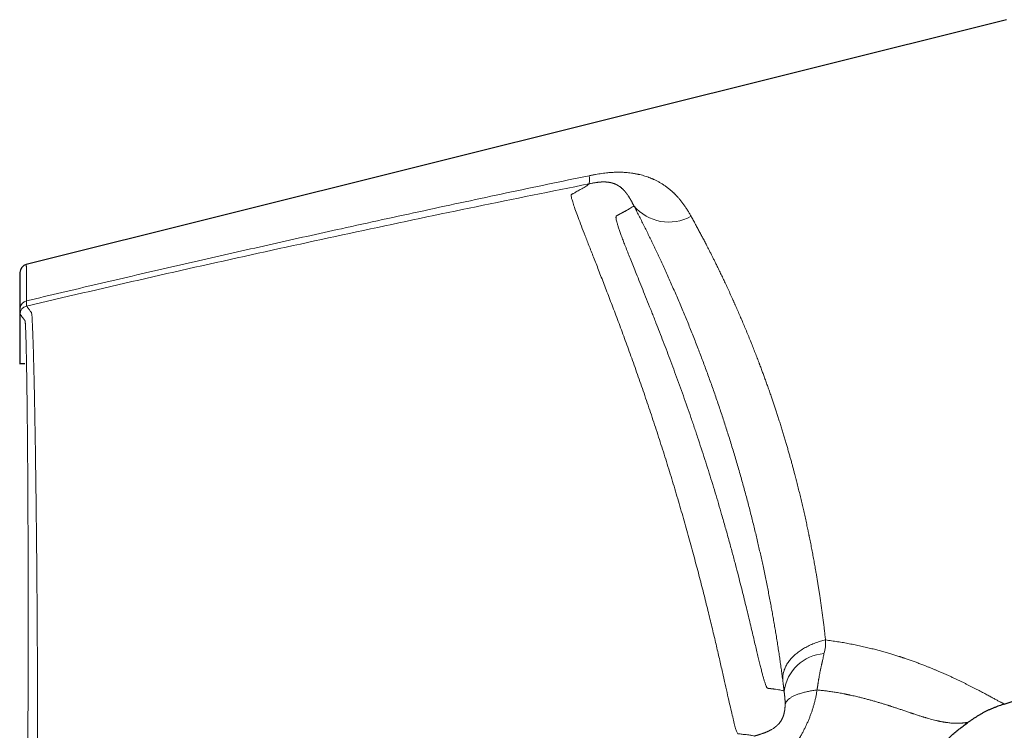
# Model space of a CAD drawing. Header units: millimetres. Extents: x 8 to 854, y 12 to 457.
# Tile 72 of 74: x 704 to 775, y 396 to 447. Entities that reach past the tile are written whole.
import ezdxf

# ---------------------------------------------------------------- set-up
doc = ezdxf.new("R2010")
doc.units = ezdxf.units.MM

msp = doc.modelspace()

# ---------------------------------------------------------------- linework, layer by layer
at = {"color": 7, "linetype": 'Continuous', "lineweight": 30}
for p, q in [((775.141, 446.643), (704.747, 429.065)), ((704.292, 428.484), (704.292, 421.925)), ((704.649, 421.925), (704.251, 421.925)), ((774.985, 397.506), (790.211, 402.579)), ((772.176, 396.041), (772.204, 396.061))]:
    msp.add_line(p, q, dxfattribs=at)
at = {"color": 252, "linetype": 'Continuous', "lineweight": 0}
msp.add_line((772.204, 396.061), (772.394, 396.199), dxfattribs=at)
for centre, radius, start, end in [((744.147, 435.174), 1.053, 342.59503, 14.87234), ((750.888, 435.376), 3.264, 219.82332, 299.39892), ((704.859, 425.905), 0.559, 99.00048, 177.7399), ((704.903, 425.5), 0.6, 103.252, 179.99971), ((759.366, 401.923), 2.784, 343.46369, 3.85376), ((762.277, 398.004), 3.137, 94.43117, 172.02813)]:
    msp.add_arc(centre, radius, start, end, dxfattribs=at)
at = {"color": 7, "linetype": 'Continuous', "lineweight": 30}
msp.add_arc((704.892, 428.483), 0.6, 104.02023, 180, dxfattribs=at)
at = {"color": 252, "linetype": 'Continuous', "lineweight": 0}
for points, knots in [([(745.165, 435.444), (745.244, 435.46), (745.4, 435.492), (745.632, 435.534), (745.859, 435.571), (746.08, 435.604), (746.297, 435.632), (746.492, 435.652), (746.665, 435.668), (746.818, 435.679), (746.968, 435.687), (747.115, 435.692), (747.26, 435.694), (747.401, 435.694), (747.54, 435.69), (747.704, 435.682), (747.891, 435.668), (748.103, 435.646), (748.27, 435.622), (748.394, 435.602), (748.476, 435.587), (748.557, 435.572), (748.639, 435.555), (748.72, 435.537), (748.838, 435.51), (748.993, 435.47), (749.181, 435.414), (749.325, 435.367), (749.427, 435.33), (749.489, 435.307), (749.55, 435.283), (749.611, 435.259), (749.672, 435.234), (749.733, 435.208), (749.838, 435.162), (749.987, 435.091), (750.175, 434.992), (750.359, 434.886), (750.539, 434.771), (750.72, 434.644), (750.903, 434.504), (751.037, 434.39), (751.124, 434.313), (751.164, 434.277), (751.204, 434.239), (751.243, 434.202), (751.283, 434.164), (751.322, 434.125), (751.4, 434.046), (751.515, 433.925), (751.663, 433.754), (751.809, 433.575), (751.952, 433.385), (752.091, 433.187), (752.227, 432.978), (752.361, 432.76), (752.447, 432.609), (752.49, 432.532)], [0, 0, 0, 0, 0.023248, 0.045976, 0.068208, 0.089969, 0.111284, 0.132181, 0.147598, 0.16281, 0.177829, 0.192671, 0.207349, 0.221878, 0.236274, 0.250552, 0.273257, 0.296214, 0.319466, 0.328692, 0.337971, 0.347307, 0.356703, 0.366159, 0.37568, 0.398503, 0.421552, 0.444857, 0.452766, 0.460709, 0.468685, 0.476696, 0.484743, 0.492827, 0.500948, 0.527493, 0.554295, 0.581384, 0.608789, 0.636538, 0.667491, 0.698927, 0.706054, 0.713207, 0.720387, 0.727594, 0.734827, 0.742089, 0.749378, 0.778613, 0.808416, 0.838805, 0.869794, 0.901396, 0.933625, 0.96649, 1, 1, 1, 1]), ([(704.772, 426.457), (705.615, 426.658), (707.301, 427.058), (709.83, 427.652), (712.36, 428.242), (714.891, 428.826), (717.408, 429.403), (719.909, 429.971), (722.397, 430.532), (724.885, 431.088), (727.531, 431.674), (730.336, 432.289), (733.3, 432.933), (736.265, 433.571), (739.231, 434.202), (742.197, 434.827), (744.176, 435.238), (745.165, 435.444)], [0, 0, 0, 0, 0.062774, 0.125538, 0.188292, 0.251037, 0.313774, 0.375385, 0.436989, 0.498587, 0.56018, 0.633498, 0.706811, 0.780117, 0.853417, 0.926711, 1, 1, 1, 1]), ([(745.152, 434.859), (745.191, 434.866), (745.266, 434.881), (745.373, 434.901), (745.472, 434.919), (745.562, 434.935), (745.632, 434.946), (745.681, 434.953), (745.712, 434.958), (745.742, 434.962), (745.776, 434.966), (745.818, 434.971), (745.862, 434.976), (745.904, 434.98), (745.939, 434.983), (745.967, 434.986), (745.989, 434.987), (746.009, 434.989), (746.032, 434.99), (746.067, 434.992), (746.115, 434.994), (746.171, 434.995), (746.22, 434.995), (746.261, 434.995), (746.299, 434.994), (746.337, 434.993), (746.375, 434.991), (746.419, 434.988), (746.469, 434.983), (746.524, 434.977), (746.584, 434.969), (746.634, 434.961), (746.668, 434.955), (746.68, 434.952), (746.684, 434.952), (746.688, 434.951), (746.692, 434.95), (746.696, 434.949), (746.703, 434.948), (746.713, 434.946), (746.729, 434.943), (746.748, 434.938), (746.77, 434.933), (746.795, 434.927), (746.815, 434.921), (746.831, 434.917), (746.841, 434.914), (746.852, 434.911), (746.862, 434.908), (746.873, 434.905), (746.884, 434.901), (746.895, 434.898), (746.918, 434.89), (746.946, 434.881), (746.979, 434.868), (747.006, 434.857), (747.032, 434.847), (747.056, 434.836), (747.079, 434.826), (747.102, 434.815), (747.127, 434.802), (747.156, 434.788), (747.186, 434.771), (747.216, 434.754), (747.247, 434.736), (747.276, 434.718), (747.303, 434.701), (747.321, 434.689), (747.33, 434.683), (747.332, 434.681), (747.335, 434.679), (747.337, 434.678), (747.34, 434.676), (747.342, 434.674), (747.36, 434.662), (747.393, 434.638), (747.439, 434.603), (747.481, 434.569), (747.52, 434.535), (747.557, 434.502), (747.59, 434.471), (747.62, 434.441), (747.647, 434.413), (747.669, 434.389), (747.688, 434.369), (747.703, 434.353), (747.717, 434.336), (747.727, 434.325), (747.733, 434.318), (747.735, 434.316), (747.736, 434.315), (747.737, 434.313), (747.739, 434.312), (747.742, 434.308), (747.752, 434.296), (747.77, 434.275), (747.793, 434.247), (747.813, 434.222), (747.832, 434.199), (747.847, 434.178), (747.86, 434.161), (747.871, 434.147), (747.879, 434.136), (747.884, 434.129), (747.889, 434.123), (747.893, 434.117), (747.898, 434.11), (747.904, 434.102), (747.909, 434.094), (747.933, 434.061), (747.967, 434.012), (748, 433.962), (748.015, 433.939), (748.019, 433.932), (748.024, 433.925), (748.028, 433.917), (748.033, 433.911), (748.039, 433.9), (748.049, 433.885), (748.062, 433.863), (748.076, 433.84), (748.09, 433.818), (748.102, 433.797), (748.116, 433.775), (748.128, 433.753), (748.139, 433.734), (748.15, 433.715), (748.161, 433.697), (748.172, 433.676), (748.185, 433.653), (748.197, 433.631), (748.208, 433.611), (748.218, 433.593), (748.232, 433.568), (748.248, 433.537), (748.269, 433.498), (748.292, 433.454), (748.319, 433.404), (748.348, 433.348), (748.369, 433.307), (748.381, 433.286)], [0, 0, 0, 0, 0.015115, 0.0289712, 0.0417073, 0.0534663, 0.0643962, 0.0692566, 0.0730139, 0.0765176, 0.0811647, 0.0868929, 0.0936559, 0.098788, 0.1043978, 0.1083467, 0.1109025, 0.1138444, 0.1171764, 0.1208882, 0.1294035, 0.1394567, 0.1472001, 0.1537732, 0.1605395, 0.1675075, 0.1746853, 0.1820807, 0.1935448, 0.2055319, 0.2180628, 0.2355054, 0.243521, 0.2445864, 0.2456555, 0.2467283, 0.2478048, 0.248885, 0.2499689, 0.2532931, 0.257628, 0.2629899, 0.2693984, 0.2768768, 0.2854508, 0.2885254, 0.2917235, 0.2950462, 0.2984944, 0.3020693, 0.3057721, 0.3096037, 0.313128, 0.3289278, 0.3393948, 0.34967, 0.3597419, 0.3695999, 0.3785857, 0.387295, 0.3987365, 0.4112693, 0.4249023, 0.4394763, 0.4531513, 0.4674023, 0.48081, 0.4918967, 0.4930989, 0.4942927, 0.4954778, 0.4966544, 0.4978223, 0.4989817, 0.5001324, 0.5240322, 0.5466297, 0.56788, 0.5877466, 0.6061998, 0.6229246, 0.6382452, 0.6521474, 0.6646201, 0.6729958, 0.680567, 0.6873313, 0.6950218, 0.6957969, 0.6965543, 0.6972938, 0.6980155, 0.6987194, 0.6994055, 0.702132, 0.714947, 0.7265611, 0.7369731, 0.7461775, 0.7541681, 0.7609392, 0.7660216, 0.7700922, 0.7731476, 0.7740697, 0.7768068, 0.7796683, 0.7825325, 0.7853995, 0.7882692, 0.8192046, 0.8366959, 0.8389962, 0.8412989, 0.843604, 0.8459115, 0.8482215, 0.8501854, 0.8556312, 0.8623561, 0.870377, 0.8758918, 0.8819006, 0.8884123, 0.8945994, 0.8994495, 0.9043221, 0.909219, 0.914142, 0.920371, 0.9260776, 0.9302644, 0.9347826, 0.9396396, 0.9475136, 0.9561921, 0.9657185, 0.9761472, 0.9875463, 1, 1, 1, 1]), ([(704.766, 426.084), (707.452, 426.711), (712.823, 427.964), (720.893, 429.773), (728.97, 431.528), (737.056, 433.229), (742.453, 434.315), (745.152, 434.859)], [0, 0, 0, 0, 0.200035, 0.400028, 0.60001, 0.799997, 1, 1, 1, 1]), ([(757.025, 395.209), (756.988, 395.222), (756.914, 395.249), (756.645, 395.289), (756.347, 395.328), (756.089, 395.346), (755.966, 395.371), (755.868, 395.36), (755.82, 395.395), (755.756, 395.546), (755.67, 395.824), (755.568, 396.205), (755.449, 396.693), (755.314, 397.27), (755.161, 397.943), (754.988, 398.709), (754.795, 399.566), (754.58, 400.51), (754.345, 401.527), (754.089, 402.615), (753.81, 403.772), (753.509, 404.993), (753.185, 406.266), (752.841, 407.579), (752.477, 408.928), (752.092, 410.31), (751.687, 411.717), (751.267, 413.138), (750.833, 414.56), (750.386, 415.978), (749.929, 417.391), (749.463, 418.792), (748.992, 420.172), (748.521, 421.518), (748.053, 422.823), (747.594, 424.079), (747.145, 425.283), (746.709, 426.431), (746.291, 427.519), (745.895, 428.539), (745.525, 429.485), (745.184, 430.351), (744.876, 431.138), (744.604, 431.841), (744.371, 432.454), (744.181, 432.972), (744.035, 433.395), (743.939, 433.705), (743.888, 433.917), (743.871, 434.046), (743.891, 434.099), (743.94, 434.122), (743.988, 434.145), (744.087, 434.199), (744.282, 434.307), (744.596, 434.48), (744.9, 434.658), (745.115, 434.799), (745.14, 434.839), (745.152, 434.859)], [0, 0, 0, 0, 0.079317, 0.158649, 0.237992, 0.262987, 0.28796, 0.295848, 0.304632, 0.313783, 0.322846, 0.331935, 0.340601, 0.349275, 0.357896, 0.366514, 0.37517, 0.383859, 0.392505, 0.401121, 0.409764, 0.41846, 0.427155, 0.435788, 0.44441, 0.453066, 0.461767, 0.470459, 0.479087, 0.487696, 0.496359, 0.505049, 0.513752, 0.52246, 0.531144, 0.539768, 0.548365, 0.557004, 0.565696, 0.574361, 0.582956, 0.591552, 0.600226, 0.608927, 0.617563, 0.626151, 0.634781, 0.643451, 0.650694, 0.657932, 0.664938, 0.671297, 0.677434, 0.683571, 0.712603, 0.76443, 0.842955, 0.92148, 1, 1, 1, 1]), ([(748.381, 433.286), (748.365, 433.271), (748.335, 433.242), (748.238, 433.175), (748.119, 433.101), (747.988, 433.025), (747.893, 432.971), (747.826, 432.934), (747.794, 432.916), (747.761, 432.898), (747.727, 432.88), (747.692, 432.861), (747.656, 432.842), (747.615, 432.82), (747.567, 432.794), (747.527, 432.773), (747.499, 432.758), (747.486, 432.751), (747.473, 432.744), (747.459, 432.737), (747.445, 432.729), (747.429, 432.721), (747.408, 432.709), (747.383, 432.696), (747.355, 432.681), (747.329, 432.667), (747.306, 432.654), (747.284, 432.643), (747.27, 432.635), (747.26, 432.63), (747.256, 432.627), (747.251, 432.625), (747.247, 432.623), (747.243, 432.62), (747.238, 432.618), (747.232, 432.615), (747.225, 432.611), (747.215, 432.607), (747.204, 432.601), (747.191, 432.595), (747.178, 432.588), (747.163, 432.581), (747.149, 432.573), (747.137, 432.565), (747.125, 432.556), (747.115, 432.545), (747.106, 432.527), (747.1, 432.503), (747.097, 432.474), (747.097, 432.438), (747.099, 432.398), (747.108, 432.328), (747.13, 432.215), (747.176, 432.038), (747.24, 431.825), (747.322, 431.578), (747.421, 431.298), (747.536, 430.985), (747.668, 430.639), (747.816, 430.258), (747.979, 429.845), (748.157, 429.401), (748.348, 428.927), (748.564, 428.391), (748.808, 427.788), (749.08, 427.112), (749.365, 426.403), (749.66, 425.661), (749.947, 424.933), (750.225, 424.223), (750.491, 423.536), (750.761, 422.828), (751.035, 422.102), (751.311, 421.361), (751.588, 420.604), (751.865, 419.836), (752.141, 419.057), (752.416, 418.269), (752.688, 417.475), (752.957, 416.676), (753.22, 415.876), (753.479, 415.076), (753.733, 414.275), (753.982, 413.477), (754.224, 412.683), (754.459, 411.895), (754.702, 411.064), (754.951, 410.191), (755.204, 409.284), (755.445, 408.397), (755.675, 407.532), (755.881, 406.74), (756.065, 406.019), (756.229, 405.363), (756.386, 404.73), (756.534, 404.121), (756.675, 403.538), (756.808, 402.982), (756.933, 402.453), (757.051, 401.955), (757.162, 401.487), (757.266, 401.051), (757.363, 400.649), (757.453, 400.282), (757.536, 399.95), (757.613, 399.654), (757.684, 399.396), (757.749, 399.175), (757.809, 398.991), (757.859, 398.855), (757.9, 398.759), (757.928, 398.709), (757.948, 398.682), (757.958, 398.671), (757.965, 398.665), (757.968, 398.662), (757.972, 398.659), (757.975, 398.656), (757.978, 398.654), (757.982, 398.652), (757.986, 398.648), (757.993, 398.645), (758.002, 398.641), (758.013, 398.638), (758.026, 398.635), (758.041, 398.633), (758.059, 398.631), (758.074, 398.63), (758.083, 398.63), (758.087, 398.63), (758.089, 398.629), (758.09, 398.629), (758.093, 398.629), (758.098, 398.629), (758.105, 398.629), (758.113, 398.629), (758.122, 398.628), (758.13, 398.628), (758.136, 398.628), (758.14, 398.628), (758.143, 398.627), (758.146, 398.627), (758.153, 398.627), (758.162, 398.626), (758.173, 398.624), (758.183, 398.623), (758.192, 398.621), (758.198, 398.619), (758.203, 398.618), (758.207, 398.617), (758.21, 398.617), (758.213, 398.616), (758.216, 398.615), (758.219, 398.614), (758.221, 398.614), (758.224, 398.614), (758.228, 398.613), (758.232, 398.612), (758.237, 398.612), (758.244, 398.611), (758.25, 398.61), (758.266, 398.609), (758.29, 398.606), (758.322, 398.602), (758.353, 398.598), (758.382, 398.594), (758.41, 398.59), (758.514, 398.576), (758.676, 398.552), (758.865, 398.521), (759.011, 398.491), (759.117, 398.464), (759.153, 398.447), (759.171, 398.439)], [0, 0, 0, 0, 0.046243, 0.092381, 0.138415, 0.168741, 0.199022, 0.205813, 0.212603, 0.21939, 0.226175, 0.232957, 0.239738, 0.246516, 0.255909, 0.265589, 0.267802, 0.270029, 0.27227, 0.274526, 0.276796, 0.279546, 0.282409, 0.287175, 0.291633, 0.295781, 0.299622, 0.302746, 0.305631, 0.306347, 0.307047, 0.30773, 0.308397, 0.309047, 0.309681, 0.310517, 0.311623, 0.313, 0.314647, 0.316565, 0.318648, 0.320535, 0.322836, 0.324794, 0.326412, 0.328194, 0.330313, 0.33242, 0.334515, 0.336599, 0.338672, 0.340736, 0.345902, 0.35108, 0.356283, 0.361477, 0.36666, 0.371844, 0.377005, 0.382202, 0.387448, 0.392661, 0.397892, 0.403154, 0.409454, 0.415753, 0.422071, 0.428367, 0.43464, 0.439872, 0.445135, 0.450442, 0.455748, 0.461065, 0.466403, 0.471759, 0.477103, 0.482444, 0.487823, 0.493168, 0.49849, 0.503813, 0.509141, 0.514484, 0.519796, 0.525104, 0.530419, 0.536783, 0.543129, 0.549484, 0.55582, 0.562133, 0.567387, 0.572641, 0.577908, 0.583153, 0.588389, 0.593628, 0.598869, 0.604091, 0.609306, 0.614546, 0.619759, 0.624958, 0.630173, 0.635358, 0.640526, 0.645689, 0.650858, 0.656047, 0.660214, 0.664193, 0.665955, 0.667853, 0.668298, 0.668749, 0.669208, 0.669673, 0.670146, 0.670625, 0.671111, 0.672236, 0.673614, 0.675247, 0.677133, 0.679686, 0.682593, 0.685854, 0.686773, 0.687273, 0.68744, 0.687691, 0.688024, 0.688922, 0.690141, 0.691427, 0.692945, 0.694693, 0.695426, 0.695998, 0.696556, 0.697102, 0.697636, 0.699862, 0.701836, 0.703325, 0.704779, 0.706229, 0.706798, 0.707366, 0.707934, 0.708501, 0.709068, 0.709368, 0.709731, 0.710237, 0.710885, 0.711677, 0.712611, 0.713688, 0.714908, 0.716172, 0.722105, 0.727913, 0.733596, 0.739155, 0.744588, 0.749896, 0.79994, 0.849969, 0.899987, 0.949996, 1, 1, 1, 1]), ([(748.381, 433.286), (748.44, 433.17), (748.559, 432.94), (748.739, 432.588), (748.919, 432.231), (749.1, 431.869), (749.282, 431.502), (749.461, 431.137), (749.637, 430.774), (749.81, 430.414), (749.983, 430.049), (750.158, 429.679), (750.34, 429.289), (750.529, 428.879), (750.725, 428.448), (750.921, 428.012), (751.117, 427.57), (751.313, 427.123), (751.509, 426.671), (751.704, 426.213), (751.897, 425.756), (752.086, 425.302), (752.271, 424.851), (752.454, 424.398), (752.637, 423.942), (752.817, 423.483), (752.993, 423.03), (753.165, 422.584), (753.331, 422.144), (753.496, 421.701), (753.66, 421.255), (753.823, 420.806), (753.985, 420.355), (754.144, 419.902), (754.302, 419.448), (754.458, 418.992), (754.611, 418.537), (754.762, 418.084), (754.909, 417.632), (755.055, 417.179), (755.203, 416.712), (755.352, 416.233), (755.503, 415.742), (755.651, 415.25), (755.796, 414.758), (755.939, 414.266), (756.077, 413.783), (756.209, 413.309), (756.337, 412.844), (756.463, 412.379), (756.585, 411.916), (756.705, 411.456), (756.822, 410.998), (756.936, 410.542), (757.047, 410.087), (757.156, 409.634), (757.262, 409.184), (757.365, 408.739), (757.465, 408.299), (757.563, 407.859), (757.66, 407.41), (757.758, 406.952), (757.854, 406.487), (757.948, 406.025), (758.039, 405.566), (758.127, 405.112), (758.21, 404.669), (758.29, 404.239), (758.365, 403.82), (758.438, 403.405), (758.509, 402.992), (758.58, 402.567), (758.65, 402.131), (758.721, 401.685), (758.788, 401.245), (758.853, 400.812), (758.915, 400.385), (758.973, 399.964), (759.03, 399.549), (759.065, 399.278), (759.083, 399.143)], [0, 0, 0, 0, 0.013209, 0.026375, 0.039501, 0.052591, 0.06565, 0.078683, 0.09095, 0.1032, 0.115439, 0.127688, 0.14, 0.153728, 0.167447, 0.181163, 0.194881, 0.208607, 0.222345, 0.236102, 0.249881, 0.26307, 0.276219, 0.289333, 0.302417, 0.315476, 0.328514, 0.340792, 0.35306, 0.365323, 0.377603, 0.389939, 0.402257, 0.41456, 0.426853, 0.439139, 0.451423, 0.46349, 0.475563, 0.487646, 0.499743, 0.512784, 0.525819, 0.538851, 0.551886, 0.564929, 0.577985, 0.590312, 0.602659, 0.615031, 0.627401, 0.639665, 0.651924, 0.66418, 0.676438, 0.688701, 0.700975, 0.713043, 0.725127, 0.737233, 0.749363, 0.76244, 0.775502, 0.788554, 0.8016, 0.814644, 0.827692, 0.840002, 0.852322, 0.864657, 0.877029, 0.889461, 0.903312, 0.917142, 0.930957, 0.944763, 0.958565, 0.972368, 0.986178, 1, 1, 1, 1]), ([(752.49, 432.532), (752.543, 432.435), (752.649, 432.244), (752.808, 431.953), (752.964, 431.664), (753.118, 431.377), (753.269, 431.091), (753.418, 430.808), (753.553, 430.547), (753.676, 430.309), (753.787, 430.093), (753.896, 429.878), (754.003, 429.667), (754.111, 429.452), (754.22, 429.232), (754.348, 428.973), (754.493, 428.676), (754.655, 428.342), (754.817, 428.001), (754.982, 427.653), (755.153, 427.285), (755.33, 426.898), (755.465, 426.601), (755.55, 426.411), (755.587, 426.33), (755.623, 426.248), (755.659, 426.166), (755.696, 426.084), (755.732, 426.001), (755.769, 425.918), (755.848, 425.74), (755.969, 425.462), (756.132, 425.082), (756.297, 424.693), (756.462, 424.296), (756.629, 423.891), (756.79, 423.494), (756.944, 423.107), (757.092, 422.731), (757.202, 422.449), (757.272, 422.265), (757.305, 422.18), (757.338, 422.094), (757.37, 422.01), (757.399, 421.932), (757.438, 421.828), (757.488, 421.698), (757.564, 421.492), (757.658, 421.239), (757.769, 420.935), (757.883, 420.621), (757.999, 420.295), (758.117, 419.959), (758.228, 419.638), (758.333, 419.333), (758.43, 419.047), (758.528, 418.754), (758.627, 418.454), (758.726, 418.149), (758.828, 417.831), (758.931, 417.506), (759.033, 417.176), (759.132, 416.852), (759.227, 416.534), (759.319, 416.225), (759.407, 415.923), (759.491, 415.629), (759.573, 415.341), (759.651, 415.06), (759.727, 414.785), (759.8, 414.517), (759.87, 414.256), (759.923, 414.054), (759.961, 413.911), (759.983, 413.824), (760.006, 413.738), (760.03, 413.645), (760.082, 413.443), (760.161, 413.128), (760.265, 412.709), (760.366, 412.292), (760.464, 411.879), (760.558, 411.472), (760.652, 411.058), (760.745, 410.637), (760.814, 410.318), (760.857, 410.113), (760.877, 410.019), (760.897, 409.925), (760.917, 409.831), (760.936, 409.738), (760.955, 409.645), (760.997, 409.44), (761.061, 409.124), (761.144, 408.7), (761.224, 408.281), (761.301, 407.867), (761.375, 407.459), (761.441, 407.084), (761.5, 406.743), (761.552, 406.433), (761.602, 406.127), (761.65, 405.827), (761.696, 405.532), (761.743, 405.223), (761.792, 404.895), (761.841, 404.546), (761.89, 404.196), (761.937, 403.845), (761.982, 403.495), (762.026, 403.147), (762.067, 402.801), (762.107, 402.454), (762.131, 402.225), (762.144, 402.11)], [0, 0, 0, 0, 0.012453, 0.024659, 0.036619, 0.048331, 0.059797, 0.071016, 0.081988, 0.090436, 0.098732, 0.106877, 0.11487, 0.122711, 0.130928, 0.139383, 0.151299, 0.163327, 0.175477, 0.187745, 0.200129, 0.213883, 0.227771, 0.230515, 0.233263, 0.236017, 0.238775, 0.241539, 0.244307, 0.247081, 0.249859, 0.262217, 0.27475, 0.287453, 0.300325, 0.313361, 0.326558, 0.338301, 0.350164, 0.362143, 0.364794, 0.36745, 0.370112, 0.372779, 0.375322, 0.377406, 0.382394, 0.387489, 0.396509, 0.405838, 0.415474, 0.425414, 0.435653, 0.446188, 0.45467, 0.46333, 0.472165, 0.481174, 0.490354, 0.499702, 0.509757, 0.51961, 0.529281, 0.538767, 0.548065, 0.557013, 0.565776, 0.574352, 0.58274, 0.590936, 0.598941, 0.606751, 0.614366, 0.616999, 0.619608, 0.622193, 0.624761, 0.62794, 0.640362, 0.653078, 0.665673, 0.678145, 0.690491, 0.702708, 0.715994, 0.729119, 0.732043, 0.734958, 0.737865, 0.740763, 0.743653, 0.746535, 0.749408, 0.762755, 0.776041, 0.789265, 0.802423, 0.815513, 0.828533, 0.838712, 0.848845, 0.858931, 0.86897, 0.878797, 0.888492, 0.900287, 0.912259, 0.924407, 0.936729, 0.949227, 0.961671, 0.974282, 0.987058, 1, 1, 1, 1]), ([(704.747, 429.065), (704.747, 429.064), (704.747, 429.061), (704.747, 429.039), (704.747, 429.004), (704.748, 428.953), (704.749, 428.887), (704.749, 428.806), (704.75, 428.709), (704.751, 428.596), (704.753, 428.466), (704.754, 428.317), (704.756, 428.148), (704.758, 427.962), (704.76, 427.756), (704.762, 427.533), (704.764, 427.292), (704.766, 427.034), (704.769, 426.757), (704.771, 426.558), (704.772, 426.457)], [0, 0, 0, 0, 0.050937, 0.102518, 0.15474, 0.207595, 0.261077, 0.314208, 0.367929, 0.42223, 0.477102, 0.533548, 0.590562, 0.648131, 0.706241, 0.764878, 0.822963, 0.881523, 0.940542, 1, 1, 1, 1]), ([(704.3, 425.927), (704.3, 426.005), (704.3, 426.16), (704.299, 426.38), (704.298, 426.589), (704.298, 426.788), (704.297, 426.976), (704.297, 427.149), (704.296, 427.309), (704.296, 427.456), (704.295, 427.594), (704.295, 427.722), (704.294, 427.843), (704.294, 427.955), (704.294, 428.059), (704.293, 428.151), (704.293, 428.232), (704.293, 428.302), (704.293, 428.359), (704.292, 428.405), (704.292, 428.44), (704.292, 428.465), (704.292, 428.48), (704.292, 428.482), (704.292, 428.483)], [0, 0, 0, 0, 0.046933, 0.093755, 0.140484, 0.187141, 0.233744, 0.280313, 0.324208, 0.368108, 0.412029, 0.455987, 0.499998, 0.546638, 0.593225, 0.639781, 0.686324, 0.732875, 0.779454, 0.823413, 0.867432, 0.911524, 0.955709, 1, 1, 1, 1]), ([(704.766, 426.084), (704.766, 426.085), (704.765, 426.088), (704.765, 426.106), (704.765, 426.136), (704.766, 426.177), (704.767, 426.23), (704.768, 426.294), (704.77, 426.369), (704.771, 426.428), (704.772, 426.457)], [0, 0, 0, 0, 0.126189, 0.251633, 0.376541, 0.501116, 0.625557, 0.750058, 0.874811, 1, 1, 1, 1]), ([(704.303, 425.5), (704.303, 425.501), (704.303, 425.503), (704.303, 425.517), (704.303, 425.538), (704.302, 425.569), (704.302, 425.607), (704.302, 425.655), (704.301, 425.71), (704.301, 425.774), (704.301, 425.845), (704.301, 425.9), (704.3, 425.927)], [0, 0, 0, 0, 0.100243, 0.200171, 0.299978, 0.399854, 0.499993, 0.599663, 0.699307, 0.799117, 0.899284, 1, 1, 1, 1]), ([(705.077, 381.118), (705.111, 381.18), (705.16, 381.269), (705.259, 381.45), (705.308, 381.54), (705.329, 381.578), (705.337, 381.593), (705.339, 381.598), (705.342, 381.602), (705.344, 381.607), (705.347, 381.611), (705.35, 381.616), (705.353, 381.623), (705.358, 381.631), (705.363, 381.642), (705.369, 381.653), (705.375, 381.665), (705.381, 381.675), (705.387, 381.685), (705.393, 381.696), (705.399, 381.705), (705.405, 381.727), (705.413, 381.767), (705.421, 381.836), (705.429, 381.944), (705.437, 382.081), (705.445, 382.236), (705.451, 382.401), (705.462, 382.692), (705.475, 383.174), (705.491, 383.929), (705.505, 384.826), (705.518, 385.863), (705.53, 387.03), (705.54, 388.317), (705.547, 389.713), (705.553, 391.213), (705.557, 392.807), (705.558, 394.48), (705.557, 396.216), (705.553, 397.912), (705.547, 399.551), (705.543, 400.678), (705.54, 401.328), (705.539, 401.517), (705.538, 401.701), (705.537, 401.943), (705.535, 402.245), (705.533, 402.604), (705.53, 403.253), (705.524, 404.186), (705.515, 405.336), (705.507, 406.437), (705.498, 407.461), (705.489, 408.44), (705.479, 409.372), (705.468, 410.463), (705.454, 411.68), (705.438, 412.985), (705.422, 414.154), (705.407, 415.225), (705.392, 416.192), (705.381, 416.849), (705.376, 417.197), (705.374, 417.29), (705.373, 417.364), (705.371, 417.445), (705.37, 417.535), (705.367, 417.728), (705.361, 418.049), (705.352, 418.521), (705.342, 419.068), (705.33, 419.682), (705.316, 420.35), (705.3, 421.056), (705.283, 421.786), (705.265, 422.466), (705.248, 423.086), (705.23, 423.641), (705.212, 424.161), (705.193, 424.628), (705.174, 425.016), (705.155, 425.32), (705.137, 425.531), (705.117, 425.622), (705.101, 425.634), (705.085, 425.659), (705.068, 425.679), (705.055, 425.697), (705.047, 425.708), (705.043, 425.712), (705.041, 425.716), (705.038, 425.719), (705.036, 425.723), (705.013, 425.753), (704.932, 425.861), (704.823, 426.007), (704.785, 426.058), (704.766, 426.084)], [0, 0, 0, 0, 0.140445, 0.202241, 0.229432, 0.241396, 0.242963, 0.24453, 0.246096, 0.247663, 0.249229, 0.250795, 0.253002, 0.255967, 0.259689, 0.264044, 0.267853, 0.271233, 0.274666, 0.277489, 0.280489, 0.283888, 0.287766, 0.292044, 0.296697, 0.30149, 0.305378, 0.309272, 0.313177, 0.323559, 0.333945, 0.344285, 0.354652, 0.365052, 0.375415, 0.385754, 0.396113, 0.406528, 0.416913, 0.427245, 0.437603, 0.446351, 0.455077, 0.456494, 0.457192, 0.458213, 0.459558, 0.461226, 0.463217, 0.465529, 0.471978, 0.478674, 0.484592, 0.490311, 0.495819, 0.501108, 0.506193, 0.514633, 0.522475, 0.529705, 0.536312, 0.542961, 0.548838, 0.549806, 0.550269, 0.55079, 0.551368, 0.552003, 0.552697, 0.555497, 0.558975, 0.563138, 0.567983, 0.573487, 0.579646, 0.586464, 0.593949, 0.600432, 0.607366, 0.614737, 0.622522, 0.630696, 0.638777, 0.647307, 0.656242, 0.665378, 0.674814, 0.685599, 0.696854, 0.699656, 0.701354, 0.703051, 0.704749, 0.706446, 0.708144, 0.74948, 0.87474, 1, 1, 1, 1]), ([(704.33, 381.7), (704.336, 381.71), (704.347, 381.731), (704.368, 381.768), (704.391, 381.812), (704.418, 381.861), (704.449, 381.918), (704.485, 381.983), (704.516, 382.039), (704.538, 382.079), (704.549, 382.1), (704.561, 382.122), (704.573, 382.144), (704.585, 382.167), (704.604, 382.201), (704.619, 382.229), (704.631, 382.249), (704.632, 382.251), (704.633, 382.253), (704.635, 382.255), (704.636, 382.257), (704.637, 382.26), (704.639, 382.264), (704.641, 382.268), (704.643, 382.271), (704.645, 382.274), (704.646, 382.277), (704.647, 382.279), (704.648, 382.281), (704.65, 382.284), (704.651, 382.288), (704.653, 382.294), (704.657, 382.308), (704.661, 382.33), (704.665, 382.365), (704.67, 382.408), (704.674, 382.46), (704.679, 382.521), (704.682, 382.581), (704.686, 382.637), (704.688, 382.685), (704.691, 382.736), (704.693, 382.79), (704.696, 382.847), (704.699, 382.907), (704.701, 382.97), (704.704, 383.052), (704.708, 383.156), (704.712, 383.286), (704.717, 383.425), (704.721, 383.574), (704.726, 383.732), (704.73, 383.899), (704.734, 384.08), (704.739, 384.276), (704.744, 384.489), (704.749, 384.711), (704.753, 384.944), (704.758, 385.18), (704.762, 385.417), (704.766, 385.653), (704.77, 385.897), (704.774, 386.149), (704.778, 386.408), (704.782, 386.675), (704.787, 386.959), (704.791, 387.26), (704.795, 387.578), (704.799, 387.904), (704.803, 388.238), (704.807, 388.57), (704.811, 388.898), (704.814, 389.222), (704.818, 389.553), (704.821, 389.89), (704.824, 390.234), (704.827, 390.584), (704.831, 390.951), (704.834, 391.335), (704.837, 391.738), (704.84, 392.147), (704.843, 392.563), (704.846, 392.972), (704.849, 393.373), (704.852, 393.766), (704.854, 394.163), (704.856, 394.563), (704.859, 394.968), (704.861, 395.377), (704.863, 395.804), (704.865, 396.249), (704.867, 396.711), (704.869, 397.177), (704.871, 397.646), (704.872, 398.103), (704.873, 398.549), (704.875, 398.983), (704.876, 399.42), (704.877, 399.859), (704.878, 400.301), (704.879, 400.745), (704.879, 401.204), (704.88, 401.678), (704.88, 402.168), (704.881, 402.659), (704.881, 403.151), (704.881, 403.629), (704.881, 404.092), (704.881, 404.539), (704.881, 404.985), (704.88, 405.43), (704.88, 405.875), (704.879, 406.319), (704.878, 406.777), (704.878, 407.247), (704.877, 407.73), (704.875, 408.21), (704.874, 408.686), (704.873, 409.146), (704.871, 409.588), (704.87, 410.013), (704.868, 410.436), (704.866, 410.857), (704.864, 411.274), (704.862, 411.689), (704.86, 412.114), (704.858, 412.548), (704.856, 412.991), (704.853, 413.43), (704.85, 413.863), (704.847, 414.279), (704.845, 414.677), (704.842, 415.058), (704.839, 415.433), (704.836, 415.804), (704.833, 416.169), (704.83, 416.529), (704.827, 416.896), (704.823, 417.269), (704.82, 417.646), (704.816, 418.016), (704.812, 418.377), (704.808, 418.72), (704.804, 419.045), (704.801, 419.353), (704.797, 419.654), (704.793, 419.948), (704.789, 420.235), (704.785, 420.515), (704.781, 420.796), (704.777, 421.077), (704.772, 421.357), (704.768, 421.628), (704.763, 421.89), (704.759, 422.135), (704.755, 422.363), (704.75, 422.575), (704.746, 422.779), (704.742, 422.974), (704.737, 423.161), (704.733, 423.34), (704.729, 423.498), (704.725, 423.637), (704.722, 423.759), (704.718, 423.876), (704.715, 423.987), (704.712, 424.092), (704.708, 424.191), (704.704, 424.293), (704.7, 424.394), (704.696, 424.494), (704.692, 424.586), (704.688, 424.669), (704.683, 424.739), (704.68, 424.797), (704.676, 424.844), (704.673, 424.886), (704.67, 424.922), (704.666, 424.958), (704.662, 424.991), (704.657, 425.016), (704.654, 425.027), (704.652, 425.032), (704.651, 425.033), (704.651, 425.035), (704.65, 425.036), (704.649, 425.038), (704.647, 425.04), (704.645, 425.043), (704.643, 425.047), (704.641, 425.05), (704.638, 425.054), (704.636, 425.057), (704.633, 425.06), (704.631, 425.063), (704.629, 425.066), (704.628, 425.067), (704.627, 425.068), (704.627, 425.069), (704.626, 425.07), (704.625, 425.07), (704.625, 425.071), (704.624, 425.072), (704.623, 425.074), (704.617, 425.08), (704.605, 425.096), (704.588, 425.118), (704.567, 425.148), (704.546, 425.174), (704.526, 425.202), (704.495, 425.244), (704.455, 425.297), (704.41, 425.357), (704.372, 425.408), (704.342, 425.448), (704.318, 425.48), (704.308, 425.493), (704.303, 425.5)], [0, 0, 0, 0, 0.028232, 0.056428, 0.084586, 0.112708, 0.140793, 0.171643, 0.202449, 0.21051, 0.218568, 0.226622, 0.234674, 0.242723, 0.250768, 0.270429, 0.271236, 0.271969, 0.272636, 0.273329, 0.274047, 0.27479, 0.27601, 0.277293, 0.278639, 0.279336, 0.280048, 0.280776, 0.28152, 0.282257, 0.282916, 0.284463, 0.286002, 0.288634, 0.291243, 0.293831, 0.296398, 0.298945, 0.301473, 0.302955, 0.304431, 0.305901, 0.307366, 0.308826, 0.31028, 0.31173, 0.313176, 0.31565, 0.318129, 0.320613, 0.323102, 0.325599, 0.328104, 0.330598, 0.333335, 0.336073, 0.338816, 0.341563, 0.344316, 0.346812, 0.349306, 0.351798, 0.354289, 0.35678, 0.359273, 0.361771, 0.364515, 0.367252, 0.369984, 0.372713, 0.37544, 0.377917, 0.380394, 0.382873, 0.385356, 0.387842, 0.390333, 0.39282, 0.39555, 0.398281, 0.401012, 0.403746, 0.406484, 0.408976, 0.411464, 0.413951, 0.416436, 0.418921, 0.421408, 0.423906, 0.426652, 0.429393, 0.432131, 0.434867, 0.437603, 0.440089, 0.442577, 0.445068, 0.447564, 0.450065, 0.452573, 0.45507, 0.457812, 0.460554, 0.463298, 0.466045, 0.468797, 0.471295, 0.473789, 0.47628, 0.47877, 0.481259, 0.483749, 0.486246, 0.488987, 0.491722, 0.494452, 0.497177, 0.4999, 0.502376, 0.504852, 0.507329, 0.509809, 0.512292, 0.51478, 0.517265, 0.519995, 0.522725, 0.525455, 0.528189, 0.530926, 0.533419, 0.535909, 0.538398, 0.540886, 0.543375, 0.545865, 0.548368, 0.551121, 0.553871, 0.556618, 0.559365, 0.562112, 0.564608, 0.567105, 0.569603, 0.572104, 0.574609, 0.577118, 0.579615, 0.582356, 0.585095, 0.587836, 0.59058, 0.593327, 0.595817, 0.598304, 0.600789, 0.603273, 0.605757, 0.608243, 0.610731, 0.612684, 0.614634, 0.616582, 0.618529, 0.620474, 0.62242, 0.624365, 0.626768, 0.629186, 0.631619, 0.63407, 0.636539, 0.638491, 0.640437, 0.642343, 0.644256, 0.646178, 0.648882, 0.651605, 0.654017, 0.654398, 0.654779, 0.65516, 0.655541, 0.655839, 0.657074, 0.658374, 0.659739, 0.661169, 0.662663, 0.664049, 0.665486, 0.666975, 0.668515, 0.668861, 0.669209, 0.66956, 0.669913, 0.670269, 0.670627, 0.670988, 0.671325, 0.673199, 0.680803, 0.694384, 0.70618, 0.721929, 0.735694, 0.749494, 0.791294, 0.833074, 0.874834, 0.916575, 0.958297, 1, 1, 1, 1]), ([(759.083, 399.143), (759.079, 399.183), (759.071, 399.265), (759.07, 399.389), (759.078, 399.516), (759.096, 399.645), (759.124, 399.775), (759.162, 399.907), (759.21, 400.039), (759.269, 400.172), (759.338, 400.304), (759.418, 400.436), (759.508, 400.566), (759.609, 400.694), (759.719, 400.819), (759.839, 400.941), (759.967, 401.06), (760.104, 401.174), (760.249, 401.284), (760.401, 401.389), (760.56, 401.488), (760.724, 401.582), (760.892, 401.67), (761.065, 401.752), (761.241, 401.828), (761.42, 401.897), (761.6, 401.96), (761.781, 402.017), (761.962, 402.067), (762.084, 402.096), (762.144, 402.11)], [0, 0, 0, 0, 0.0330785, 0.0666983, 0.1008336, 0.1354555, 0.170532, 0.2060281, 0.2419054, 0.2781233, 0.3146382, 0.3514043, 0.3883739, 0.4254976, 0.4627247, 0.5000038, 0.5372828, 0.5745098, 0.6116333, 0.6486026, 0.6853683, 0.7218827, 0.7581001, 0.7939768, 0.8294722, 0.864548, 0.8991691, 0.9333036, 0.9669224, 1, 1, 1, 1]), ([(762.144, 402.11), (762.289, 402.091), (762.58, 402.053), (763.01, 401.988), (763.435, 401.918), (763.855, 401.841), (764.27, 401.76), (764.679, 401.673), (765.083, 401.581), (765.466, 401.488), (765.828, 401.396), (766.17, 401.304), (766.508, 401.209), (766.828, 401.115), (767.131, 401.022), (767.342, 400.956), (767.48, 400.912), (767.543, 400.891), (767.606, 400.87), (767.67, 400.849), (767.733, 400.829), (767.796, 400.808), (767.935, 400.761), (768.148, 400.688), (768.433, 400.587), (768.715, 400.484), (768.993, 400.379), (769.247, 400.281), (769.479, 400.189), (769.69, 400.104), (769.897, 400.018), (770.098, 399.934), (770.308, 399.845), (770.527, 399.751), (770.756, 399.65), (770.979, 399.551), (771.162, 399.468), (771.306, 399.401), (771.416, 399.351), (771.524, 399.3), (771.63, 399.25), (771.734, 399.2), (771.874, 399.133), (772.048, 399.048), (772.252, 398.948), (772.449, 398.849), (772.64, 398.752), (772.825, 398.657), (773.004, 398.564), (773.175, 398.475), (773.34, 398.388), (773.5, 398.303), (773.654, 398.221), (773.8, 398.142), (773.938, 398.068), (774.068, 397.998), (774.193, 397.93), (774.312, 397.865), (774.424, 397.805), (774.526, 397.75), (774.617, 397.701), (774.699, 397.657), (774.771, 397.619), (774.831, 397.587), (774.879, 397.561), (774.918, 397.541), (774.948, 397.525), (774.97, 397.514), (774.983, 397.507), (774.984, 397.506), (774.985, 397.506)], [0, 0, 0, 0, 0.0193002, 0.0385539, 0.0577713, 0.0769619, 0.0961356, 0.1153017, 0.1344695, 0.1536479, 0.1705407, 0.1874543, 0.2043943, 0.221366, 0.2363315, 0.251329, 0.2547005, 0.2580739, 0.2614491, 0.2648262, 0.2682052, 0.2715862, 0.2749691, 0.290719, 0.3065659, 0.3225139, 0.3385667, 0.3547279, 0.3675041, 0.3803505, 0.3932685, 0.4061145, 0.4184534, 0.433842, 0.4491933, 0.4645089, 0.4797905, 0.4877822, 0.4957653, 0.5037399, 0.5117064, 0.519665, 0.5276158, 0.544237, 0.5609298, 0.5776954, 0.5945345, 0.6114478, 0.6284357, 0.6454985, 0.662347, 0.6799523, 0.6975576, 0.7151634, 0.7327702, 0.7503785, 0.7679887, 0.7869762, 0.8058828, 0.8247099, 0.8434592, 0.8621325, 0.8807318, 0.8992594, 0.9161822, 0.9330489, 0.9498615, 0.9666226, 0.9833345, 1, 1, 1, 1]), ([(762.035, 401.131), (762.024, 401.076), (762.003, 400.966), (761.967, 400.803), (761.942, 400.689), (761.928, 400.627), (761.925, 400.612), (761.921, 400.597), (761.918, 400.581), (761.914, 400.566), (761.911, 400.55), (761.907, 400.535), (761.902, 400.511), (761.894, 400.477), (761.883, 400.43), (761.871, 400.374), (761.856, 400.31), (761.839, 400.235), (761.82, 400.147), (761.805, 400.077), (761.795, 400.03), (761.791, 400.009), (761.787, 399.988), (761.782, 399.966), (761.777, 399.944), (761.773, 399.921), (761.768, 399.898), (761.753, 399.823), (761.727, 399.693), (761.695, 399.515), (761.67, 399.372), (761.656, 399.287), (761.651, 399.256), (761.65, 399.248), (761.649, 399.239), (761.647, 399.231), (761.646, 399.222), (761.644, 399.214), (761.638, 399.172), (761.626, 399.099), (761.61, 398.999), (761.596, 398.909), (761.584, 398.828), (761.573, 398.757), (761.564, 398.696), (761.556, 398.643), (761.549, 398.601), (761.545, 398.569), (761.542, 398.547), (761.54, 398.534), (761.539, 398.526), (761.539, 398.522), (761.539, 398.521), (761.539, 398.521), (761.539, 398.521), (761.539, 398.521), (761.539, 398.521), (761.539, 398.521)], [0, 0, 0, 0, 0.068075, 0.13783, 0.200163, 0.20632, 0.212481, 0.218647, 0.224818, 0.230993, 0.237172, 0.243355, 0.249541, 0.265076, 0.283853, 0.305835, 0.330983, 0.359252, 0.393895, 0.432183, 0.440126, 0.448205, 0.456421, 0.464772, 0.473258, 0.481878, 0.490632, 0.499519, 0.567482, 0.637043, 0.699544, 0.727425, 0.73057, 0.733717, 0.736867, 0.740021, 0.743177, 0.746336, 0.749499, 0.789815, 0.826444, 0.859468, 0.888948, 0.914929, 0.93744, 0.956498, 0.972106, 0.984263, 0.991114, 0.996018, 0.998975, 0.999724, 0.999918, 0.999971, 0.999988, 0.999994, 1, 1, 1, 1]), ([(759.083, 399.143), (759.086, 399.118), (759.092, 399.071), (759.101, 399.006), (759.108, 398.949), (759.114, 398.901), (759.119, 398.862), (759.123, 398.832), (759.125, 398.811), (759.127, 398.796), (759.128, 398.786), (759.13, 398.776), (759.131, 398.766), (759.132, 398.756), (759.133, 398.746), (759.135, 398.737), (759.138, 398.713), (759.144, 398.663), (759.153, 398.591), (759.162, 398.512), (759.168, 398.462), (759.171, 398.439)], [0, 0, 0, 0, 0.107429, 0.202023, 0.283784, 0.352711, 0.408805, 0.452067, 0.482496, 0.500093, 0.514338, 0.528494, 0.542563, 0.556544, 0.570437, 0.584242, 0.597959, 0.671836, 0.797165, 0.901936, 1, 1, 1, 1]), ([(761.538, 398.521), (761.525, 398.44), (761.499, 398.279), (761.452, 398.036), (761.397, 397.795), (761.336, 397.554), (761.268, 397.315), (761.195, 397.078), (761.116, 396.845), (761.03, 396.614), (760.938, 396.382), (760.84, 396.151), (760.734, 395.922), (760.624, 395.695), (760.507, 395.472), (760.398, 395.277), (760.3, 395.109), (760.214, 394.968), (760.125, 394.829), (760.035, 394.693), (759.942, 394.559), (759.831, 394.405), (759.701, 394.234), (759.549, 394.048), (759.391, 393.866), (759.227, 393.689), (759.051, 393.511), (758.861, 393.332), (758.707, 393.197), (758.602, 393.109), (758.546, 393.063), (758.49, 393.018), (758.433, 392.973), (758.376, 392.928), (758.259, 392.839), (758.08, 392.709), (757.834, 392.544), (757.58, 392.386), (757.317, 392.235), (757.044, 392.092), (756.763, 391.955), (756.57, 391.872), (756.473, 391.83)], [0, 0, 0, 0, 0.028237, 0.056375, 0.084468, 0.112568, 0.14077, 0.1684, 0.195923, 0.223399, 0.25089, 0.279072, 0.307062, 0.33493, 0.362749, 0.390788, 0.409178, 0.427488, 0.445739, 0.463954, 0.482152, 0.500356, 0.527295, 0.55432, 0.581499, 0.608894, 0.63657, 0.667407, 0.698732, 0.707026, 0.715359, 0.723733, 0.732149, 0.740608, 0.749112, 0.783391, 0.818098, 0.853293, 0.889031, 0.925364, 0.96234, 1, 1, 1, 1]), ([(759.171, 398.439), (759.173, 398.425), (759.176, 398.397), (759.181, 398.356), (759.186, 398.316), (759.19, 398.277), (759.195, 398.24), (759.199, 398.203), (759.202, 398.171), (759.205, 398.145), (759.208, 398.121), (759.21, 398.094), (759.214, 398.061), (759.217, 398.025), (759.221, 397.985), (759.224, 397.948), (759.227, 397.913), (759.229, 397.886), (759.23, 397.862), (759.232, 397.841), (759.233, 397.816), (759.235, 397.793), (759.236, 397.77), (759.237, 397.748), (759.238, 397.726), (759.239, 397.692), (759.241, 397.646), (759.242, 397.586), (759.243, 397.53), (759.242, 397.477), (759.242, 397.444), (759.241, 397.429)], [0, 0, 0, 0, 0.042112, 0.083231, 0.123396, 0.162645, 0.201017, 0.238549, 0.275275, 0.299711, 0.320494, 0.347934, 0.381709, 0.421445, 0.458871, 0.500495, 0.535313, 0.563713, 0.579819, 0.604219, 0.627841, 0.650713, 0.672863, 0.694315, 0.715093, 0.735221, 0.794471, 0.848079, 0.905207, 0.955678, 1, 1, 1, 1]), ([(761.538, 398.521), (761.485, 398.514), (761.378, 398.5), (761.221, 398.476), (761.066, 398.449), (760.914, 398.419), (760.766, 398.387), (760.622, 398.352), (760.483, 398.315), (760.349, 398.275), (760.221, 398.233), (760.099, 398.189), (759.985, 398.142), (759.877, 398.094), (759.778, 398.044), (759.686, 397.992), (759.602, 397.939), (759.528, 397.885), (759.461, 397.829), (759.404, 397.773), (759.355, 397.716), (759.315, 397.659), (759.284, 397.601), (759.261, 397.543), (759.246, 397.486), (759.243, 397.448), (759.241, 397.429)], [0, 0, 0, 0, 0.039779, 0.080029, 0.120716, 0.161804, 0.203256, 0.245032, 0.28709, 0.329384, 0.371871, 0.414502, 0.457231, 0.500008, 0.542786, 0.585514, 0.628145, 0.67063, 0.712924, 0.75498, 0.796754, 0.838205, 0.879291, 0.919976, 0.960223, 1, 1, 1, 1]), ([(772.394, 396.199), (772.394, 396.199), (772.393, 396.199), (772.383, 396.197), (772.366, 396.194), (772.342, 396.19), (772.31, 396.185), (772.272, 396.179), (772.229, 396.174), (772.181, 396.168), (772.139, 396.163), (772.107, 396.159), (772.087, 396.157), (772.066, 396.155), (772.047, 396.153), (772.029, 396.152), (772.011, 396.15), (771.996, 396.149), (771.983, 396.148), (771.973, 396.147), (771.963, 396.146), (771.953, 396.145), (771.944, 396.145), (771.936, 396.144), (771.93, 396.143), (771.925, 396.143), (771.919, 396.142), (771.91, 396.141), (771.898, 396.14), (771.885, 396.139), (771.873, 396.138), (771.861, 396.137), (771.848, 396.136), (771.835, 396.135), (771.82, 396.134), (771.806, 396.133), (771.786, 396.132), (771.76, 396.131), (771.724, 396.129), (771.683, 396.128), (771.637, 396.127), (771.588, 396.127), (771.544, 396.127), (771.507, 396.127), (771.477, 396.128), (771.446, 396.129), (771.413, 396.13), (771.38, 396.132), (771.313, 396.135), (771.212, 396.142), (771.072, 396.155), (770.939, 396.171), (770.848, 396.183), (770.803, 396.19), (770.792, 396.192), (770.781, 396.193), (770.77, 396.195), (770.759, 396.196), (770.748, 396.198), (770.738, 396.2), (770.715, 396.203), (770.68, 396.209), (770.629, 396.217), (770.576, 396.227), (770.52, 396.237), (770.46, 396.248), (770.395, 396.261), (770.339, 396.273), (770.294, 396.282), (770.261, 396.29), (770.227, 396.297), (770.194, 396.304), (770.138, 396.317), (770.032, 396.341), (769.869, 396.382), (769.675, 396.433), (769.516, 396.477), (769.395, 396.512), (769.315, 396.536), (769.234, 396.56), (769.151, 396.585), (769.069, 396.611), (768.976, 396.64), (768.87, 396.673), (768.749, 396.712), (768.621, 396.754), (768.521, 396.788), (768.454, 396.81), (768.423, 396.821), (768.391, 396.831), (768.358, 396.842), (768.325, 396.853), (768.292, 396.865), (768.257, 396.876), (768.193, 396.898), (768.1, 396.93), (767.973, 396.973), (767.843, 397.017), (767.71, 397.062), (767.581, 397.106), (767.457, 397.148), (767.337, 397.188), (767.223, 397.226), (767.115, 397.262), (767.012, 397.296), (766.916, 397.327), (766.825, 397.357), (766.759, 397.378), (766.714, 397.392), (766.691, 397.4), (766.668, 397.407), (766.646, 397.414), (766.622, 397.422), (766.555, 397.443), (766.46, 397.473), (766.337, 397.51), (766.226, 397.544), (766.112, 397.579), (765.993, 397.614), (765.869, 397.65), (765.701, 397.699), (765.488, 397.76), (765.232, 397.83), (764.978, 397.898), (764.726, 397.962), (764.498, 398.018), (764.294, 398.067), (764.115, 398.108), (763.978, 398.138), (763.884, 398.159), (763.833, 398.17), (763.779, 398.181), (763.721, 398.193), (763.659, 398.206), (763.595, 398.219), (763.532, 398.231), (763.428, 398.252), (763.284, 398.28), (763.103, 398.313), (762.928, 398.343), (762.758, 398.371), (762.588, 398.397), (762.381, 398.427), (762.132, 398.459), (761.84, 398.493), (761.64, 398.512), (761.538, 398.521)], [0, 0, 0, 0, 0.0110228, 0.0223373, 0.0339756, 0.0459721, 0.0583541, 0.0711305, 0.0827048, 0.0945925, 0.1067967, 0.1109781, 0.1151959, 0.1194502, 0.1231957, 0.1267133, 0.1300685, 0.1332609, 0.1351691, 0.1370137, 0.1387945, 0.1405114, 0.1421643, 0.1437532, 0.144924, 0.1452535, 0.1462066, 0.1476922, 0.1497112, 0.1522644, 0.1539638, 0.1558384, 0.1578884, 0.1601142, 0.1625161, 0.1650921, 0.1668599, 0.1719306, 0.1773096, 0.183798, 0.1906883, 0.1979829, 0.2056841, 0.2098811, 0.2141906, 0.2186132, 0.223149, 0.2277985, 0.2325621, 0.2507768, 0.2690762, 0.2874591, 0.3011005, 0.3024427, 0.3037854, 0.3051284, 0.3064719, 0.3078158, 0.3091602, 0.3105049, 0.3114438, 0.317068, 0.3232184, 0.3292681, 0.3357563, 0.3426852, 0.3500566, 0.357873, 0.3614538, 0.3651213, 0.3688759, 0.3727057, 0.3756457, 0.387198, 0.4070946, 0.4269947, 0.446893, 0.4547087, 0.462523, 0.4703356, 0.4781462, 0.4859545, 0.4937602, 0.5041811, 0.5151636, 0.5267096, 0.5388214, 0.5415621, 0.5443303, 0.547126, 0.5499493, 0.5528001, 0.5556785, 0.5585845, 0.5616548, 0.5721457, 0.5822778, 0.5935748, 0.6043843, 0.6147041, 0.6245321, 0.6338663, 0.6427052, 0.6510483, 0.6587423, 0.6659576, 0.6726933, 0.6789483, 0.6806918, 0.6823939, 0.6840545, 0.6856736, 0.6872511, 0.6893901, 0.7002017, 0.7077807, 0.7155748, 0.7235842, 0.7318093, 0.7402504, 0.7489077, 0.7661299, 0.7829488, 0.7993625, 0.815369, 0.8309669, 0.842145, 0.8531022, 0.8638384, 0.8669595, 0.8700614, 0.8731441, 0.8765556, 0.8803947, 0.884187, 0.8879325, 0.8916314, 0.9025542, 0.9130472, 0.9231101, 0.9327429, 0.9421592, 0.9519072, 0.9675443, 0.9835741, 1, 1, 1, 1]), ([(759.241, 397.429), (759.241, 397.419), (759.24, 397.398), (759.239, 397.364), (759.237, 397.325), (759.235, 397.282), (759.231, 397.234), (759.227, 397.191), (759.223, 397.153), (759.22, 397.123), (759.216, 397.096), (759.213, 397.07), (759.209, 397.047), (759.206, 397.025), (759.2, 396.992), (759.192, 396.946), (759.18, 396.888), (759.17, 396.846), (759.164, 396.823), (759.162, 396.816), (759.161, 396.809), (759.159, 396.801), (759.157, 396.794), (759.151, 396.774), (759.142, 396.742), (759.129, 396.701), (759.117, 396.665), (759.107, 396.635), (759.097, 396.609), (759.089, 396.588), (759.082, 396.571), (759.076, 396.555), (759.067, 396.535), (759.056, 396.508), (759.043, 396.482), (759.032, 396.459), (759.024, 396.441), (759.014, 396.422), (759.003, 396.402), (758.992, 396.381), (758.979, 396.359), (758.96, 396.326), (758.933, 396.283), (758.899, 396.233), (758.864, 396.187), (758.828, 396.142), (758.79, 396.097), (758.76, 396.065), (758.74, 396.043), (758.73, 396.033), (758.72, 396.023), (758.71, 396.013), (758.7, 396.004), (758.69, 395.994), (758.677, 395.982), (758.661, 395.966), (758.639, 395.946), (758.619, 395.929), (758.604, 395.916), (758.594, 395.908), (758.584, 395.9), (758.574, 395.891), (758.563, 395.882), (758.551, 395.873), (758.539, 395.863), (758.504, 395.836), (758.444, 395.793), (758.361, 395.738), (758.292, 395.696), (758.249, 395.671), (758.233, 395.662), (758.228, 395.66), (758.223, 395.657), (758.218, 395.654), (758.213, 395.651), (758.208, 395.649), (758.203, 395.646), (758.196, 395.642), (758.183, 395.635), (758.165, 395.625), (758.142, 395.613), (758.114, 395.599), (758.08, 395.582), (758.04, 395.563), (758.005, 395.547), (757.977, 395.534), (757.959, 395.526), (757.94, 395.518), (757.92, 395.509), (757.9, 395.5), (757.878, 395.491), (757.851, 395.48), (757.82, 395.468), (757.787, 395.454), (757.756, 395.443), (757.729, 395.432), (757.705, 395.423), (757.685, 395.416), (757.664, 395.408), (757.619, 395.392), (757.574, 395.377), (757.532, 395.363), (757.518, 395.358), (757.505, 395.354), (757.491, 395.349), (757.477, 395.345), (757.459, 395.339), (757.434, 395.331), (757.402, 395.321), (757.373, 395.312), (757.349, 395.304), (757.331, 395.299), (757.312, 395.293), (757.293, 395.287), (757.272, 395.281), (757.242, 395.272), (757.205, 395.261), (757.162, 395.249), (757.125, 395.238), (757.092, 395.228), (757.066, 395.221), (757.047, 395.215), (757.034, 395.211), (757.028, 395.21), (757.026, 395.209), (757.025, 395.209)], [0, 0, 0, 0, 0.008503, 0.018603, 0.030227, 0.043294, 0.057705, 0.07302, 0.082637, 0.091547, 0.099777, 0.10735, 0.114289, 0.120616, 0.126351, 0.143535, 0.160972, 0.176428, 0.178455, 0.180483, 0.18251, 0.184537, 0.186563, 0.18859, 0.201558, 0.212792, 0.222441, 0.230632, 0.237473, 0.243051, 0.247431, 0.25066, 0.256047, 0.263341, 0.272466, 0.276923, 0.281706, 0.286814, 0.292253, 0.29803, 0.304159, 0.310655, 0.326302, 0.341606, 0.356665, 0.371518, 0.388443, 0.406225, 0.410335, 0.414488, 0.418684, 0.422923, 0.427205, 0.431531, 0.4359, 0.443132, 0.452424, 0.463893, 0.467707, 0.471725, 0.475953, 0.480394, 0.485052, 0.489932, 0.495038, 0.500376, 0.533366, 0.56806, 0.599952, 0.614376, 0.616283, 0.618193, 0.620107, 0.622026, 0.623948, 0.625874, 0.627329, 0.629573, 0.634433, 0.641109, 0.649644, 0.66009, 0.672451, 0.686846, 0.703365, 0.709423, 0.715739, 0.722316, 0.72916, 0.736276, 0.743669, 0.751345, 0.763508, 0.774616, 0.784632, 0.793521, 0.80125, 0.807785, 0.813109, 0.820952, 0.851144, 0.8552, 0.859284, 0.863397, 0.867541, 0.871716, 0.875926, 0.884037, 0.893613, 0.904746, 0.909571, 0.914663, 0.920033, 0.925689, 0.931643, 0.937908, 0.951137, 0.963032, 0.973467, 0.98232, 0.989482, 0.994859, 0.998382, 0.999431, 1, 1, 1, 1])]:
    msp.add_open_spline(points, degree=3, knots=knots, dxfattribs=at)
at = {"color": 7, "linetype": 'Continuous', "lineweight": 30}
for points, knots in [([(774.985, 397.506), (774.925, 397.486), (774.803, 397.445), (774.616, 397.381), (774.423, 397.31), (774.225, 397.234), (774.025, 397.151), (773.827, 397.062), (773.633, 396.968), (773.445, 396.869), (773.263, 396.766), (773.085, 396.659), (772.909, 396.547), (772.734, 396.432), (772.563, 396.316), (772.45, 396.238), (772.394, 396.199)], [0, 0, 0, 0, 0.065153, 0.132608, 0.203153, 0.276373, 0.351132, 0.426057, 0.500022, 0.5726, 0.644129, 0.7153, 0.786745, 0.858645, 0.930348, 1, 1, 1, 1]), ([(770.745, 394.822), (770.762, 394.839), (770.873, 394.951), (771.08, 395.143), (771.367, 395.399), (771.656, 395.642), (771.952, 395.875), (772.198, 396.061), (772.348, 396.165), (772.395, 396.198)], [0, 0, 0, 0, 0.033774, 0.219565, 0.39475, 0.569949, 0.745164, 0.920402, 1, 1, 1, 1]), ([(772.204, 396.061), (772.22, 396.074), (772.283, 396.121), (772.348, 396.165), (772.395, 396.198)], [0, 0, 0, 0, 0.268557, 1, 1, 1, 1])]:
    msp.add_open_spline(points, degree=3, knots=knots, dxfattribs=at)

doc.saveas('drawing.dxf')
